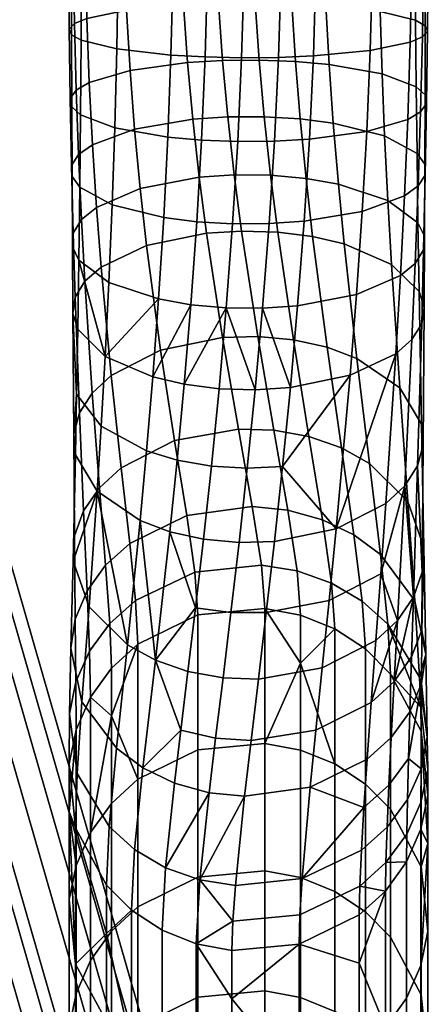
# Model space of a CAD drawing. Header units: millimetres. Extents: x -280 to 280, y -270 to 322.
# Tile 24 of 72: x 247 to 275, y -151 to -83. Entities that reach past the tile are written whole.
import ezdxf

# ---------------------------------------------------------------- set-up
doc = ezdxf.new("R2010")
doc.units = ezdxf.units.MM
doc.header["$MEASUREMENT"] = 0
doc.layers.add('nozky', color=250, linetype='Continuous')
doc.layers.add('podnoz', color=7, linetype='Continuous')

msp = doc.modelspace()

# ---------------------------------------------------------------- meshes
at = {"layer": 'nozky'}
mesh = msp.add_polyface(dxfattribs=at)
corners = [(244.506, -138.973), (244.506, -138.973, 10), (252.821, -167.798), (252.821, -167.798, 10), (252.821, -167.798), (252.821, -167.798, 10), (241.291, -171.124), (241.291, -171.124, 10), (241.291, -171.124), (241.291, -171.124, 10), (232.977, -142.299), (232.977, -142.299, 10), (232.977, -142.299), (232.977, -142.299, 10), (244.506, -138.973), (244.506, -138.973, 10), (244.506, -138.973), (252.821, -167.798), (241.291, -171.124), (232.977, -142.299), (244.506, -138.973, 10), (252.821, -167.798, 10), (241.291, -171.124, 10), (232.977, -142.299, 10), (165, 301), (165, 301, 10), (135, 301), (135, 301, 10), (135, 301), (135, 301, 10), (135, 313), (135, 313, 10), (135, 313), (135, 313, 10), (165, 313), (165, 313, 10), (165, 313), (165, 313, 10), (165, 301), (165, 301, 10), (165, 301), (135, 301), (135, 313), (165, 313), (165, 301, 10), (135, 301, 10), (135, 313, 10), (165, 313, 10), (-165, 301), (-165, 301, 10), (-135, 301), (-135, 301, 10), (-135, 301), (-135, 301, 10), (-135, 313), (-135, 313, 10), (-135, 313), (-135, 313, 10), (-165, 313), (-165, 313, 10), (-165, 313), (-165, 313, 10), (-165, 301), (-165, 301, 10), (-165, 301), (-135, 301), (-135, 313), (-165, 313), (-165, 301, 10), (-135, 301, 10), (-135, 313, 10), (-165, 313, 10), (-244.506, -138.973), (-244.506, -138.973, 10), (-252.821, -167.798), (-252.821, -167.798, 10), (-252.821, -167.798), (-252.821, -167.798, 10), (-241.291, -171.124), (-241.291, -171.124, 10), (-241.291, -171.124), (-241.291, -171.124, 10), (-232.977, -142.299), (-232.977, -142.299, 10), (-232.977, -142.299), (-232.977, -142.299, 10), (-244.506, -138.973), (-244.506, -138.973, 10), (-244.506, -138.973), (-252.821, -167.798), (-241.291, -171.124), (-232.977, -142.299), (-244.506, -138.973, 10), (-252.821, -167.798, 10), (-241.291, -171.124, 10), (-232.977, -142.299, 10), (-20, 292.303, 12), (-20, 321.697, 12), (20, 292.303, 12), (20, 321.697, 12), (0, 292.303, 12), (0, 321.697, 12), (20, 321.697, 12), (20, 292.303, 12), (20, 292, 15), (20, 292.25, 17.729), (20, 293.053, 20.521), (20, 294.445, 23.208), (20, 296.393, 25.607), (20, 298.792, 27.555), (20, 301.479, 28.947), (20, 304.271, 29.75), (20, 307, 30), (20, 309.729, 29.75), (20, 312.521, 28.947), (20, 315.208, 27.555), (20, 317.607, 25.607), (20, 319.555, 23.208), (20, 320.947, 20.521), (20, 321.75, 17.729), (20, 322, 15), (-20, 321.697, 12), (-20, 292.303, 12), (-20, 292, 15), (-20, 292.25, 17.729), (-20, 293.053, 20.521), (-20, 294.445, 23.208), (-20, 296.393, 25.607), (-20, 298.792, 27.555), (-20, 301.479, 28.947), (-20, 304.271, 29.75), (-20, 307, 30), (-20, 309.729, 29.75), (-20, 312.521, 28.947), (-20, 315.208, 27.555), (-20, 317.607, 25.607), (-20, 319.555, 23.208), (-20, 320.947, 20.521), (-20, 321.75, 17.729), (-20, 322, 15), (20, 292.303, 12), (-20, 292.303, 12), (20, 292, 15), (-20, 292, 15), (-20, 296.393, 25.607), (-20, 304.271, 29.75), (20, 307, 30), (-20, 307, 30), (20, 317.607, 25.607), (-20, 320.947, 20.521), (-20, 321.75, 17.729), (20, 322, 15), (-20, 322, 15), (20, 321.697, 12), (-20, 321.697, 12), (0, 292.303, 12), (0, 321.697, 12), (20, 292.25, 17.729), (20, 293.053, 20.521), (20, 294.445, 23.208), (20, 296.393, 25.607), (20, 298.792, 27.555), (20, 301.479, 28.947), (20, 304.271, 29.75), (20, 309.729, 29.75), (20, 312.521, 28.947), (20, 315.208, 27.555), (20, 319.555, 23.208), (20, 320.947, 20.521), (20, 321.75, 17.729), (-20, 319.555, 23.208), (-20, 317.607, 25.607), (-20, 315.208, 27.555), (-20, 312.521, 28.947), (-20, 309.729, 29.75), (-20, 301.479, 28.947), (-20, 298.792, 27.555), (-20, 294.445, 23.208), (-20, 293.053, 20.521), (-20, 292.25, 17.729)]
mesh.append_faces([[corners[k] for k in face] for face in [(0, 1, 3, 2), (4, 5, 7, 6), (8, 9, 11, 10), (12, 13, 15, 14), (19, 17, 18, 18), (17, 19, 16, 16), (23, 22, 21, 21), (21, 20, 23, 23), (24, 25, 27, 26), (28, 29, 31, 30), (32, 33, 35, 34), (36, 37, 39, 38), (41, 43, 40, 40), (43, 41, 42, 42), (45, 44, 47, 47), (47, 46, 45, 45), (48, 50, 51, 49), (52, 54, 55, 53), (56, 58, 59, 57), (60, 62, 63, 61), (65, 64, 67, 67), (67, 66, 65, 65), (69, 71, 68, 68), (71, 69, 70, 70), (72, 74, 75, 73), (76, 78, 79, 77), (80, 82, 83, 81), (84, 86, 87, 85), (91, 90, 89, 89), (89, 88, 91, 91), (95, 93, 94, 94), (93, 95, 92, 92), (101, 100, 96, 97), (100, 101, 99, 98), (104, 103, 102, 102), (120, 105, 104, 104), (105, 119, 106, 106), (120, 104, 102, 102), (119, 118, 106, 106), (105, 120, 119, 119), (117, 107, 118, 118), (107, 106, 118, 118), (109, 108, 116, 116), (111, 110, 113, 113), (114, 110, 109, 109), (113, 112, 111, 111), (116, 108, 117, 117), (115, 114, 109, 109), (109, 116, 115, 115), (113, 110, 114, 114), (107, 117, 108, 108), (123, 121, 122, 122), (139, 123, 124, 124), (124, 125, 138, 138), (139, 121, 123, 123), (138, 125, 137, 137), (124, 138, 139, 139), (136, 137, 126, 126), (126, 137, 125, 125), (128, 135, 127, 127), (130, 132, 129, 129), (133, 128, 129, 129), (132, 130, 131, 131), (135, 136, 127, 127), (134, 128, 133, 133), (128, 134, 135, 135), (132, 133, 129, 129), (126, 127, 136, 136), (155, 140, 142, 142), (157, 158, 178, 179), (158, 159, 177, 178), (142, 157, 179, 143), (160, 161, 176, 144), (162, 163, 145, 175), (147, 145, 163, 146), (161, 162, 175, 176), (159, 160, 144, 177), (143, 141, 155, 155), (142, 143, 155, 155), (164, 165, 173, 174), (166, 148, 171, 172), (148, 167, 170, 171), (165, 166, 172, 173), (168, 169, 150, 149), (156, 151, 153, 153), (169, 151, 152, 150), (167, 168, 149, 170), (152, 151, 156, 154), (174, 147, 146, 164)]])
at = {"layer": 'podnoz'}
mesh = msp.add_polyface(dxfattribs=at)
corners = [(213.378, 247, 10.399), (213.378, -64.73, 10.399), (212.5, -64.73, 15), (212.5, 247, 15), (214.537, 247, 8.16), (214.537, -64.73, 8.16), (218.16, 247, 4.538), (218.16, -64.73, 4.538), (216.161, -64.73, 6.161), (216.161, 247, 6.161), (220.398, 247, 3.378), (220.398, -64.73, 3.378), (229.602, 247, 3.378), (229.602, -64.73, 3.378), (225, -64.73, 2.5), (225, 247, 2.5), (231.84, 247, 4.538), (231.84, -64.73, 4.538), (235.463, 247, 8.16), (235.463, -64.73, 8.16), (233.839, -64.73, 6.161), (233.839, 247, 6.161), (236.622, 247, 10.399), (236.622, -64.73, 10.399), (237.087, -77.945, 10.399), (235.93, -78.026, 8.16), (237.5, -64.73, 15), (237.962, -77.884, 15), (235.463, -64.73, 21.84), (235.93, -78.026, 21.84), (237.087, -77.945, 19.601), (236.622, -64.73, 19.601), (250.219, -73.703, 622.327), (250.219, 164.368, 622.327), (250.002, 164.368, 619.761), (250.002, -73.703, 619.761), (250.316, 164.368, 617.205), (250.316, -73.703, 617.205), (84.208, 90.588, 391.002), (82.177, 89.121, 394.693), (87.694, 80.995, 395.003), (89.938, 82.15, 391.323), (84.935, 91.009, 386.966), (90.739, 82.459, 387.292), (84.45, 90.471, 382.908), (90.204, 81.996, 383.231), (82.641, 88.896, 379.146), (88.207, 80.699, 379.458), (94.38, 72.97, 391.673), (91.973, 72.155, 395.34), (84.386, 79.175, 397.38), (88.422, 70.835, 397.697), (94.666, 72.776, 383.582), (95.24, 73.158, 387.646), (89.146, 70.344, 377.261), (85.06, 78.786, 376.939), (92.522, 71.781, 379.797), (85.411, 68.829, 376.392), (81.581, 76.745, 376.09), (173.377, -143.245, 405.85), (84.633, 69.358, 398.372), (169.589, -144.722, 406.525), (179.335, -141.11, 399.826), (176.928, -141.925, 403.493), (179.621, -141.304, 391.735), (180.195, -140.921, 395.799), (174.101, -143.736, 385.414), (177.478, -142.299, 387.951), (166.578, -146.728, 385.219), (81.623, 67.352, 377.066), (170.367, -145.25, 384.545), (160.62, -148.863, 391.244), (75.665, 65.217, 383.091), (78.072, 66.032, 379.424), (163.027, -148.047, 387.577), (160.334, -148.669, 399.335), (75.379, 65.411, 391.182), (74.805, 65.029, 387.118), (159.76, -149.051, 395.271), (165.854, -146.237, 405.656), (80.899, 67.843, 397.503), (77.522, 66.406, 394.966), (162.478, -147.674, 403.119)]
mesh.append_faces([[corners[k] for k in face] for face in [(0, 1, 2, 3), (4, 5, 1, 0), (6, 7, 8, 9), (10, 11, 7, 6), (9, 8, 5, 4), (12, 13, 14, 15), (16, 17, 13, 12), (18, 19, 20, 21), (22, 23, 19, 18), (23, 24, 25, 19), (26, 27, 24, 23), (28, 29, 30, 31), (27, 26, 31, 30), (32, 33, 34, 35), (35, 34, 36, 37), (38, 39, 40, 41), (42, 38, 41, 43), (44, 42, 43, 45), (46, 44, 45, 47), (48, 41, 40, 49), (49, 40, 50, 51), (52, 45, 43, 53), (54, 55, 47, 56), (56, 47, 45, 52), (53, 43, 41, 48), (57, 58, 55, 54), (59, 51, 60, 61), (62, 48, 49, 63), (63, 49, 51, 59), (64, 52, 53, 65), (66, 54, 56, 67), (67, 56, 52, 64), (65, 53, 48, 62), (68, 69, 57, 70), (71, 72, 73, 74), (74, 73, 69, 68), (75, 76, 77, 78), (79, 80, 81, 82), (61, 60, 80, 79), (82, 81, 76, 75), (78, 77, 72, 71), (70, 57, 54, 66)]])
mesh = msp.add_polyface(dxfattribs=at)
corners = [(233.741, -91.764, 4.538), (231.524, -92.078, 3.378), (230.083, -78.438, 3.378), (232.316, -78.281, 4.538), (235.721, -91.485, 6.161), (234.31, -78.14, 6.161), (237.328, -91.257, 8.16), (235.93, -78.026, 8.16), (238.477, -91.095, 10.399), (237.087, -77.945, 10.399), (239.346, -90.972, 15), (237.962, -77.884, 15), (238.477, -91.095, 19.601), (237.087, -77.945, 19.601), (237.328, -91.257, 21.84), (235.93, -78.026, 21.84), (235.721, -91.485, 23.839), (234.31, -78.14, 23.839), (233.741, -91.764, 25.462), (232.316, -78.281, 25.462), (231.524, -92.078, 26.622), (230.083, -78.438, 26.622), (236.109, -105.115, 4.538), (233.92, -105.583, 3.378), (238.063, -104.697, 6.161), (239.651, -104.358, 8.16), (240.785, -104.115, 10.399), (241.644, -103.932, 15), (240.785, -104.115, 19.601), (239.651, -104.358, 21.84), (238.063, -104.697, 23.839), (236.109, -105.115, 25.462), (233.92, -105.583, 26.622), (229.42, -106.545, 27.5), (226.969, -92.722, 27.5), (231.84, -64.73, 4.538), (229.602, -64.73, 3.378), (235.463, -64.73, 8.16), (233.839, -64.73, 6.161), (233.839, -64.73, 23.839), (235.463, -64.73, 21.84), (229.602, -64.73, 26.622), (231.84, -64.73, 25.462), (250.377, -111.644, 606.979), (250.578, -108.892, 612.437), (250.317, -103.282, 613.404), (250.29, -98.666, 616.077), (250.348, -97.712, 613.742), (250.479, -102.149, 611.168), (250.736, -99.586, 618.327), (250.66, -104.382, 615.577), (250.23, -93.029, 615.91), (250.716, -92.275, 613.536), (250.921, -96.782, 611.467), (250.266, -93.796, 618.329), (250.804, -94.53, 620.641), (250.137, -88.378, 617.555), (250.552, -87.803, 615.104), (250.246, -88.96, 620.037), (250.857, -89.513, 622.395), (250.064, -83.575, 618.764), (250.426, -83.187, 616.256), (250.231, -83.967, 621.292), (250.019, -78.668, 619.509), (250.345, -78.472, 616.966), (250.222, -78.865, 622.066), (250.002, -73.703, 619.761), (250.316, -73.703, 617.205), (250.219, -73.703, 622.327)]
mesh.append_faces([[corners[k] for k in face] for face in [(0, 1, 2, 3), (4, 0, 3, 5), (6, 4, 5, 7), (8, 6, 7, 9), (10, 8, 9, 11), (12, 10, 11, 13), (14, 12, 13, 15), (16, 14, 15, 17), (18, 16, 17, 19), (20, 18, 19, 21), (22, 23, 1, 0), (24, 22, 0, 4), (25, 24, 4, 6), (26, 25, 6, 8), (27, 26, 8, 10), (28, 27, 10, 12), (29, 28, 12, 14), (30, 29, 14, 16), (31, 30, 16, 18), (32, 31, 18, 20), (33, 32, 20, 34), (35, 3, 2, 36), (37, 7, 5, 38), (38, 5, 3, 35), (39, 17, 15, 40), (41, 21, 19, 42), (42, 19, 17, 39), (43, 44, 45, 45), (46, 47, 48, 45), (49, 46, 45, 50), (51, 52, 53, 47), (54, 51, 47, 46), (55, 54, 46, 49), (56, 57, 52, 51), (58, 56, 51, 54), (59, 58, 54, 55), (60, 61, 57, 56), (62, 60, 56, 58), (63, 64, 61, 60), (65, 63, 60, 62), (63, 66, 67, 64), (65, 68, 66, 63)]])
mesh = msp.add_polyface(dxfattribs=at)
corners = [(260.696, -85.75, 606.352), (263.245, -85.725, 606.246), (263.598, -89.65, 605.261), (261.06, -89.66, 605.295), (273.724, -84.472, 624.546), (270.957, -85.046, 628.256), (270.715, -90.666, 627.306), (273.55, -89.826, 623.729), (274.574, -84.11, 622.212), (274.448, -89.294, 621.459), (274.936, -83.722, 619.704), (274.863, -88.719, 619.008), (274.769, -83.331, 617.176), (274.754, -88.137, 616.527), (274.101, -82.96, 614.785), (274.143, -87.583, 614.168), (271.629, -82.355, 610.877), (271.77, -86.672, 610.285), (267.874, -81.932, 608.143), (268.095, -86.025, 607.524), (265.513, -81.801, 607.303), (265.763, -85.819, 606.65), (262.975, -81.746, 606.946), (260.416, -81.771, 607.11), (257.996, -81.873, 607.77), (258.273, -85.889, 606.947), (254.043, -82.251, 610.213), (254.285, -86.431, 609.257), (251.276, -82.826, 613.922), (251.45, -87.27, 612.834), (250.426, -83.187, 616.256), (250.552, -87.803, 615.104), (250.899, -84.337, 623.684), (250.231, -83.967, 621.292), (250.246, -88.96, 620.037), (250.857, -89.513, 622.395), (253.371, -84.942, 627.591), (253.23, -90.424, 626.279), (257.267, -79.56, 631.111), (253.462, -79.352, 628.397), (257.126, -85.365, 630.325), (259.648, -79.623, 631.928), (259.487, -85.496, 631.166), (262.199, -79.648, 632.253), (262.025, -85.551, 631.523), (264.764, -79.632, 632.051), (264.584, -85.526, 631.358), (267.182, -79.578, 631.349), (267.004, -85.424, 630.698), (271.113, -79.384, 628.82), (273.835, -79.091, 625.026), (274.655, -78.909, 622.652), (274.981, -78.713, 620.108), (274.778, -78.516, 617.551), (274.074, -78.33, 615.14), (271.538, -78.029, 611.22), (267.733, -77.82, 608.506), (265.352, -77.757, 607.689), (262.801, -77.732, 607.364), (260.236, -77.748, 607.567), (257.818, -77.802, 608.269), (253.887, -77.997, 610.797), (251.165, -78.289, 614.591), (250.345, -78.472, 616.966), (250.926, -79.05, 624.477), (250.222, -78.865, 622.066), (264.827, -73.703, 632.281), (262.261, -73.703, 632.498), (259.705, -73.703, 632.184)]
mesh.append_faces([[corners[k] for k in face] for face in [(0, 1, 2, 3), (4, 5, 6, 7), (8, 4, 7, 9), (10, 8, 9, 11), (12, 10, 11, 13), (14, 12, 13, 15), (16, 14, 15, 17), (18, 16, 17, 19), (20, 18, 19, 21), (22, 20, 21, 1), (23, 22, 1, 0), (24, 23, 0, 25), (26, 24, 25, 27), (28, 26, 27, 29), (30, 28, 29, 31), (32, 33, 34, 35), (36, 32, 35, 37), (38, 39, 36, 40), (41, 38, 40, 42), (43, 41, 42, 44), (45, 43, 44, 46), (47, 45, 46, 48), (49, 47, 48, 5), (50, 49, 5, 4), (51, 50, 4, 8), (52, 51, 8, 10), (53, 52, 10, 12), (54, 53, 12, 14), (55, 54, 14, 16), (56, 55, 16, 18), (57, 56, 18, 20), (58, 57, 20, 22), (59, 58, 22, 23), (60, 59, 23, 24), (61, 60, 24, 26), (62, 61, 26, 28), (63, 62, 28, 30), (64, 65, 33, 32), (39, 64, 32, 36), (45, 66, 67, 43), (43, 67, 68, 41)]])
mesh = msp.add_polyface(dxfattribs=at)
corners = [(259.593, -97.724, 602.421), (262.028, -97.57, 602.115), (263.146, -104.878, 597.709), (260.7, -104.947, 597.804), (255.438, -98.581, 604.117), (256.407, -105.834, 599.02), (252.276, -100.069, 607.059), (252.97, -107.591, 601.427), (251.151, -101.056, 609.01), (251.654, -108.809, 603.095), (250.479, -102.149, 611.168), (250.767, -110.188, 604.984), (250.317, -103.282, 613.404), (250.578, -108.892, 612.437), (250.66, -104.382, 615.577), (256.261, -102.284, 624.924), (252.562, -106.26, 619.282), (255.858, -107.691, 622.103), (252.819, -101.134, 622.113), (258.504, -102.677, 625.884), (258.046, -108.2, 623.107), (260.961, -102.895, 626.414), (262.972, -108.58, 623.85), (263.484, -102.918, 626.467), (259.085, -93.846, 604.277), (261.516, -93.678, 603.864), (254.995, -94.633, 606.205), (251.958, -95.934, 609.391), (250.921, -96.782, 611.467), (250.348, -97.712, 613.742), (250.736, -99.586, 618.327), (256.619, -96.634, 627.274), (253.048, -95.75, 624.486), (258.911, -96.924, 628.189), (261.402, -97.071, 628.651), (263.94, -97.06, 628.618), (261.06, -89.66, 605.295), (263.598, -89.65, 605.261), (264.039, -93.7, 603.917), (258.634, -89.823, 605.808), (254.6, -90.502, 607.947), (251.676, -91.582, 611.351), (250.716, -92.275, 613.536), (250.804, -94.53, 620.641), (256.905, -91.072, 629.039), (253.23, -90.424, 626.279), (259.237, -91.277, 629.914), (261.755, -91.372, 630.318), (264.304, -91.347, 630.211), (258.273, -85.889, 606.947), (260.696, -85.75, 606.352), (254.285, -86.431, 609.257), (251.45, -87.27, 612.834), (250.552, -87.803, 615.104), (250.857, -89.513, 622.395), (257.126, -85.365, 630.325), (253.371, -84.942, 627.591), (259.487, -85.496, 631.166), (262.025, -85.551, 631.523)]
mesh.append_faces([[corners[k] for k in face] for face in [(0, 1, 2, 3), (4, 0, 3, 5), (6, 4, 5, 7), (8, 6, 7, 9), (10, 8, 9, 11), (12, 13, 14, 14), (15, 16, 17, 17), (18, 16, 15, 15), (19, 17, 20, 20), (15, 17, 19, 19), (19, 20, 21, 21), (21, 22, 23, 23), (24, 25, 1, 0), (26, 24, 0, 4), (27, 26, 4, 6), (28, 27, 6, 8), (29, 28, 8, 10), (16, 30, 14, 14), (30, 16, 18, 18), (31, 32, 18, 15), (33, 31, 15, 19), (34, 33, 19, 21), (35, 34, 21, 23), (36, 37, 38, 25), (39, 36, 25, 24), (40, 39, 24, 26), (41, 40, 26, 27), (42, 41, 27, 28), (32, 43, 30, 18), (44, 45, 32, 31), (46, 44, 31, 33), (47, 46, 33, 34), (48, 47, 34, 35), (49, 50, 36, 39), (51, 49, 39, 40), (52, 51, 40, 41), (53, 52, 41, 42), (45, 54, 43, 32), (55, 56, 45, 44), (57, 55, 44, 46), (58, 57, 46, 47)]])
mesh = msp.add_polyface(dxfattribs=at)
corners = [(272.438, -99.89, 606.683), (274.34, -101.768, 610.388), (274.506, -110.964, 606.047), (273.001, -108.433, 602.58), (269.142, -98.459, 603.862), (270.021, -106.406, 599.803), (266.954, -97.949, 602.859), (267.955, -105.631, 598.741), (264.534, -97.645, 602.259), (265.617, -105.108, 598.024), (262.028, -97.57, 602.115), (263.146, -104.878, 597.709), (263.484, -102.918, 626.467), (265.407, -108.426, 623.544), (265.915, -102.75, 626.055), (270.005, -101.963, 624.126), (269.562, -107.569, 621.848), (273.042, -100.661, 620.94), (272.724, -106.081, 618.906), (274.079, -99.813, 618.864), (273.849, -105.094, 616.955), (274.652, -98.884, 616.589), (274.521, -104, 614.797), (274.71, -97.929, 614.254), (274.683, -102.868, 612.561), (274.264, -97.01, 612.004), (272.181, -95.461, 608.218), (268.739, -94.311, 605.407), (266.496, -93.918, 604.447), (264.039, -93.7, 603.917), (261.516, -93.678, 603.864), (266.366, -96.898, 628.105), (263.94, -97.06, 628.618), (270.4, -96.219, 625.966), (273.324, -95.139, 622.561), (274.284, -94.445, 620.377), (274.77, -93.692, 618.002), (274.734, -92.925, 615.584), (274.196, -92.191, 613.271), (271.952, -90.971, 609.426), (268.381, -90.087, 606.639), (266.089, -89.796, 605.724), (263.598, -89.65, 605.261), (266.727, -91.207, 629.616), (264.304, -91.347, 630.211), (270.715, -90.666, 627.306), (273.55, -89.826, 623.729), (274.448, -89.294, 621.459), (274.863, -88.719, 619.008), (274.754, -88.137, 616.527), (274.143, -87.583, 614.168), (271.77, -86.672, 610.285), (268.095, -86.025, 607.524), (265.763, -85.819, 606.65), (263.245, -85.725, 606.246), (264.584, -85.526, 631.358), (262.025, -85.551, 631.523), (261.755, -91.372, 630.318), (267.004, -85.424, 630.698), (270.957, -85.046, 628.256)]
mesh.append_faces([[corners[k] for k in face] for face in [(0, 1, 2, 3), (4, 0, 3, 5), (6, 4, 5, 7), (8, 6, 7, 9), (10, 8, 9, 11), (12, 13, 14, 14), (15, 14, 13, 16), (17, 15, 16, 18), (19, 17, 18, 20), (21, 19, 20, 22), (23, 21, 22, 24), (25, 23, 24, 1), (26, 25, 1, 0), (27, 26, 0, 4), (28, 27, 4, 6), (29, 28, 6, 8), (30, 29, 8, 10), (31, 32, 12, 14), (33, 31, 14, 15), (34, 33, 15, 17), (35, 34, 17, 19), (36, 35, 19, 21), (37, 36, 21, 23), (38, 37, 23, 25), (39, 38, 25, 26), (40, 39, 26, 27), (41, 40, 27, 28), (42, 41, 28, 29), (43, 44, 32, 31), (45, 43, 31, 33), (46, 45, 33, 34), (47, 46, 34, 35), (48, 47, 35, 36), (49, 48, 36, 37), (50, 49, 37, 38), (51, 50, 38, 39), (52, 51, 39, 40), (53, 52, 40, 41), (54, 53, 41, 42), (55, 56, 57, 44), (58, 55, 44, 43), (59, 58, 43, 45)]])
mesh = msp.add_polyface(dxfattribs=at)
corners = [(239.651, -104.358, 8.16), (242.888, -117.263, 8.16), (241.328, -117.713, 6.161), (238.063, -104.697, 6.161), (240.785, -104.115, 10.399), (244.002, -116.941, 10.399), (241.644, -103.932, 15), (244.846, -116.698, 15), (239.651, -104.358, 21.84), (242.888, -117.263, 21.84), (244.002, -116.941, 19.601), (240.785, -104.115, 19.601), (238.063, -104.697, 23.839), (241.328, -117.713, 23.839), (252.992, -131.2, 561.859), (254.814, -135.59, 541.633), (252.992, -137.259, 542.135), (250.535, -141.564, 543.431), (250.535, -132.163, 573.708), (251.531, -129.901, 572.984), (251.531, -139.29, 542.746), (252.992, -127.881, 572.338), (254.814, -126.221, 571.807), (250.053, -137.851, 563.943), (250.053, -134.52, 574.462), (253.34, -133.437, 597.371), (250.951, -130.215, 595.085), (250.627, -135.185, 585.718), (252.833, -138.86, 587.554), (252.593, -120.748, 588.37), (254.264, -119.248, 587.306), (254.663, -123.202, 579.731), (252.883, -124.785, 580.522), (251.303, -122.531, 589.634), (251.469, -126.698, 581.478), (250.488, -124.491, 591.025), (250.522, -128.829, 582.542), (250.185, -126.502, 592.452), (250.089, -131.041, 583.648), (254.101, -126.263, 606.856), (251.438, -123.62, 604.251), (252.157, -115.376, 596.119), (253.663, -113.993, 594.753), (251.054, -116.982, 597.704), (250.437, -118.715, 599.414), (250.328, -120.464, 601.139), (251.999, -115.618, 612.422), (251.654, -108.809, 603.095), (252.97, -107.591, 601.427), (250.767, -110.188, 604.984), (250.377, -111.644, 606.979), (250.494, -113.087, 608.955), (255.427, -112.822, 618.849), (252.285, -111.098, 616.037), (254.979, -117.644, 615.199), (250.317, -103.282, 613.404), (250.479, -102.149, 611.168), (250.578, -108.892, 612.437), (252.562, -106.26, 619.282), (250.66, -104.382, 615.577), (250.505, -138.96, 575.883)]
mesh.append_faces([[corners[k] for k in face] for face in [(0, 1, 2, 3), (4, 5, 1, 0), (6, 7, 5, 4), (8, 9, 10, 11), (12, 13, 9, 8), (7, 6, 11, 10), (14, 15, 16, 16), (17, 18, 19, 20), (20, 19, 14, 14), (14, 19, 21, 21), (21, 22, 14, 14), (17, 23, 18, 18), (23, 24, 18, 18), (25, 26, 27, 28), (29, 30, 31, 32), (33, 29, 32, 34), (35, 33, 34, 36), (37, 35, 36, 38), (26, 37, 38, 27), (39, 40, 26, 25), (41, 42, 30, 29), (43, 41, 29, 33), (44, 43, 33, 35), (45, 44, 35, 37), (40, 45, 37, 26), (39, 46, 40, 40), (47, 48, 42, 41), (49, 47, 41, 43), (50, 49, 43, 44), (51, 50, 44, 45), (45, 46, 51, 51), (40, 46, 45, 45), (52, 53, 46, 54), (55, 56, 49, 50), (57, 50, 51, 51), (53, 57, 51, 46), (58, 59, 57, 53), (19, 34, 32, 21), (24, 38, 36, 18), (18, 36, 34, 19), (21, 32, 31, 22), (60, 27, 38, 24)]])
mesh = msp.add_polyface(dxfattribs=at)
corners = [(262.767, -116.674, 585.481), (265.232, -116.922, 585.656), (265.876, -121.135, 578.697), (263.403, -120.746, 578.504), (258.214, -117.3, 585.924), (258.771, -121.229, 578.745), (270.899, -113.685, 594.438), (273.562, -116.328, 597.043), (274.049, -123.224, 590.126), (271.66, -120.002, 587.841), (268.955, -112.613, 593.381), (269.821, -118.639, 586.874), (266.699, -111.827, 592.608), (267.636, -117.587, 586.128), (264.265, -111.387, 592.175), (261.808, -111.309, 592.1), (257.376, -112.098, 592.881), (253.663, -113.993, 594.753), (254.264, -119.248, 587.306), (271.678, -121.34, 610.267), (273.346, -115.241, 611.907), (272.03, -116.459, 613.575), (273.946, -122.966, 603.59), (274.233, -113.863, 610.018), (274.563, -121.233, 601.88), (274.623, -112.406, 608.023), (274.506, -110.964, 606.047), (274.672, -119.484, 600.155), (273.001, -108.433, 602.58), (270.021, -106.406, 599.803), (267.955, -105.631, 598.741), (265.617, -105.108, 598.024), (263.146, -104.878, 597.709), (260.7, -104.947, 597.804), (256.407, -105.834, 599.02), (252.97, -107.591, 601.427), (255.858, -107.691, 622.103), (252.562, -106.26, 619.282), (252.285, -111.098, 616.037), (255.427, -112.822, 618.849), (258.046, -108.2, 623.107), (257.554, -113.459, 619.888), (254.979, -117.644, 615.199), (257.045, -118.42, 616.261), (260.466, -108.505, 623.706), (259.934, -113.866, 620.552), (259.383, -118.943, 616.978), (262.422, -114.01, 620.785), (261.854, -119.173, 617.293), (262.972, -108.58, 623.85), (264.863, -113.89, 620.588), (264.3, -119.104, 617.198), (265.407, -108.426, 623.544), (268.593, -118.216, 615.982), (269.562, -107.569, 621.848), (272.724, -106.081, 618.906), (273.849, -105.094, 616.955), (274.521, -104, 614.797), (274.683, -102.868, 612.561), (274.34, -101.768, 610.388), (260.961, -102.895, 626.414), (263.484, -102.918, 626.467)]
mesh.append_faces([[corners[k] for k in face] for face in [(0, 1, 2, 3), (4, 0, 3, 5), (6, 7, 8, 9), (10, 6, 9, 11), (12, 10, 11, 13), (14, 12, 13, 1), (15, 14, 1, 0), (16, 15, 0, 4), (17, 16, 4, 18), (19, 20, 21, 21), (20, 22, 23, 23), (23, 24, 25, 25), (26, 25, 24, 27), (28, 26, 27, 7), (29, 28, 7, 6), (30, 29, 6, 10), (31, 30, 10, 12), (32, 31, 12, 14), (33, 32, 14, 15), (34, 33, 15, 16), (35, 34, 16, 17), (36, 37, 38, 39), (40, 36, 39, 41), (41, 39, 42, 43), (44, 40, 41, 45), (45, 41, 43, 46), (47, 45, 46, 48), (49, 44, 45, 47), (50, 47, 48, 51), (52, 49, 47, 50), (53, 50, 51, 51), (50, 54, 52, 52), (53, 54, 50, 50), (55, 53, 21, 21), (54, 53, 55, 55), (56, 55, 21, 20), (57, 56, 20, 23), (58, 57, 23, 25), (59, 58, 25, 26), (60, 40, 44, 44), (49, 60, 44, 44), (52, 61, 49, 49)]])
mesh = msp.add_polyface(dxfattribs=at)
corners = [(266.119, -127.526, 560.708), (266.119, -124.215, 571.164), (268.494, -125.163, 571.468), (263.645, -123.755, 571.017), (263.645, -133.11, 540.886), (274.815, -126.937, 592.76), (274.373, -128.513, 582.383), (274.049, -123.224, 590.126), (271.66, -120.002, 587.841), (272.167, -124.838, 580.547), (269.821, -118.639, 586.874), (270.397, -123.245, 579.752), (267.636, -117.587, 586.128), (268.259, -121.981, 579.12), (265.232, -116.922, 585.656), (265.876, -121.135, 578.697), (254.264, -119.248, 587.306), (258.214, -117.3, 585.924), (258.771, -121.229, 578.745), (254.663, -123.202, 579.731), (271.337, -125.955, 606.541), (271.019, -130.255, 602.415), (272.843, -124.572, 605.175), (273.814, -127.108, 599.776), (273.946, -122.966, 603.59), (272.612, -128.808, 601.201), (274.563, -121.233, 601.88), (274.536, -125.256, 598.222), (274.672, -119.484, 600.155), (274.512, -128.948, 594.187), (273.562, -116.328, 597.043), (251.999, -115.618, 612.422), (254.101, -126.263, 606.856), (254.979, -117.644, 615.199), (256.045, -127.335, 607.913), (257.045, -118.42, 616.261), (258.833, -123.703, 613.013), (259.383, -118.943, 616.978), (258.301, -128.121, 608.687), (261.285, -124.033, 613.395), (260.735, -128.561, 609.119), (261.854, -119.173, 617.293), (263.737, -124.031, 613.392), (263.192, -128.639, 609.194), (264.3, -119.104, 617.198), (268.101, -123.18, 612.403), (267.624, -127.85, 608.413), (268.593, -118.216, 615.982), (272.03, -116.459, 613.575), (271.678, -121.34, 610.267), (273.346, -115.241, 611.907), (274.233, -113.863, 610.018), (270.614, -126.554, 571.913), (272.357, -128.29, 572.469), (258.982, -124.186, 571.155), (263.403, -120.746, 578.504), (254.814, -126.221, 571.807)]
mesh.append_faces([[corners[k] for k in face] for face in [(0, 1, 2, 2), (0, 3, 1, 1), (4, 3, 0, 0), (5, 6, 7, 7), (8, 7, 6, 9), (10, 8, 9, 11), (12, 10, 11, 13), (14, 12, 13, 15), (16, 17, 18, 19), (20, 21, 22, 22), (23, 24, 25, 25), (22, 25, 24, 24), (26, 24, 23, 27), (27, 28, 26, 26), (5, 27, 29, 29), (28, 27, 5, 5), (30, 28, 5, 7), (31, 32, 33, 33), (33, 34, 35, 35), (34, 33, 32, 32), (35, 36, 37, 37), (36, 34, 38, 38), (35, 34, 36, 36), (39, 36, 38, 40), (41, 37, 36, 39), (42, 39, 40, 43), (44, 41, 39, 42), (45, 42, 43, 46), (47, 44, 42, 45), (48, 47, 45, 49), (49, 45, 46, 20), (22, 49, 20, 20), (22, 50, 49, 49), (24, 50, 22, 22), (26, 51, 24, 24), (2, 13, 11, 52), (1, 15, 13, 2), (52, 11, 9, 53), (54, 18, 55, 3), (56, 19, 18, 54), (3, 55, 15, 1)]])
mesh = msp.add_polyface(dxfattribs=at)
corners = [(237.256, -118.887, 3.378), (250.291, -164.075, 3.378), (245.87, -165.351, 2.5), (232.835, -120.162, 2.5), (239.407, -118.266, 4.538), (252.442, -163.455, 4.538), (242.888, -117.263, 8.16), (255.923, -162.451, 8.16), (254.363, -162.901, 6.161), (241.328, -117.713, 6.161), (244.002, -116.941, 10.399), (257.037, -162.129, 10.399), (244.002, -116.941, 19.601), (257.037, -162.129, 19.601), (257.881, -161.886, 15), (244.846, -116.698, 15), (242.888, -117.263, 21.84), (255.923, -162.451, 21.84), (239.407, -118.266, 25.462), (252.442, -163.455, 25.462), (254.363, -162.901, 23.839), (241.328, -117.713, 23.839), (237.256, -118.887, 26.622), (250.291, -164.075, 26.622), (232.835, -120.162, 27.5), (245.87, -165.351, 27.5), (251.531, -156.492, 481.807), (252.992, -154.441, 481.267), (252.992, -162.24, 450.619), (251.531, -164.3, 451.124), (250.535, -158.788, 482.413), (250.535, -166.606, 451.689), (250.053, -161.181, 483.044), (250.053, -169.01, 452.279), (252.643, -161.32, 516.068), (250.505, -157.308, 514.935), (250.505, -165.689, 484.233), (252.643, -169.72, 485.296), (254.386, -163.073, 516.563), (254.386, -171.482, 485.76), (251.531, -148.154, 512.351), (252.992, -146.114, 511.775), (250.535, -150.44, 512.996), (250.053, -152.822, 513.669), (252.643, -152.389, 546.69), (250.505, -148.398, 545.488), (254.386, -154.134, 547.215), (251.531, -139.29, 542.746), (252.992, -137.259, 542.135), (250.535, -141.564, 543.431), (250.053, -143.934, 544.144), (252.643, -146.277, 566.584), (251.746, -169.121, 26.858), (253.927, -168.601, 25.703), (254.386, -144.665, 577.709), (252.643, -142.93, 577.154), (250.505, -138.96, 575.883), (252.992, -131.2, 561.859), (250.053, -137.851, 563.943), (250.053, -134.52, 574.462), (254.603, -140.453, 588.349), (252.833, -138.86, 587.554), (250.627, -135.185, 585.718)]
mesh.append_faces([[corners[k] for k in face] for face in [(0, 1, 2, 3), (4, 5, 1, 0), (6, 7, 8, 9), (10, 11, 7, 6), (9, 8, 5, 4), (12, 13, 14, 15), (16, 17, 13, 12), (18, 19, 20, 21), (22, 23, 19, 18), (21, 20, 17, 16), (24, 25, 23, 22), (15, 14, 11, 10), (26, 27, 28, 29), (30, 26, 29, 31), (32, 30, 31, 33), (34, 35, 36, 37), (38, 34, 37, 39), (40, 41, 27, 26), (42, 40, 26, 30), (43, 42, 30, 32), (35, 43, 32, 36), (44, 45, 35, 34), (46, 44, 34, 38), (47, 48, 41, 40), (49, 47, 40, 42), (50, 49, 42, 43), (45, 50, 43, 35), (51, 45, 44, 44), (51, 44, 46, 46), (23, 52, 53, 19), (46, 54, 51, 51), (55, 51, 54, 54), (56, 51, 55, 55), (51, 56, 45, 45), (57, 48, 47, 47), (58, 49, 50, 50), (50, 45, 58, 58), (58, 56, 59, 59), (45, 56, 58, 58), (54, 60, 61, 55), (55, 61, 62, 56)]])
mesh = msp.add_polyface(dxfattribs=at)
corners = [(268.494, -134.526, 541.312), (270.614, -135.925, 541.733), (270.614, -144.773, 511.397), (268.494, -143.367, 511), (266.119, -133.573, 541.025), (266.119, -142.409, 510.729), (263.645, -133.11, 540.886), (263.645, -141.944, 510.598), (258.982, -133.544, 541.016), (258.982, -142.379, 510.721), (254.814, -135.59, 541.633), (254.814, -144.436, 511.302), (252.992, -137.259, 542.135), (252.992, -146.114, 511.775), (266.119, -127.526, 560.708), (258.982, -124.186, 571.155), (263.645, -123.755, 571.017), (254.814, -126.221, 571.807), (252.992, -131.2, 561.859), (268.494, -125.163, 571.468), (266.229, -142.47, 589.356), (261.597, -142.952, 589.597), (261.418, -145.428, 584.192), (266.072, -144.988, 584.013), (270.337, -140.496, 588.37), (270.226, -142.992, 583.201), (255.179, -134.8, 598.338), (253.34, -133.437, 597.371), (252.833, -138.86, 587.554), (254.603, -140.453, 588.349), (257.364, -135.852, 599.084), (256.741, -141.718, 588.981), (259.768, -136.517, 599.555), (259.124, -142.564, 589.404), (262.233, -136.765, 599.731), (270.511, -137.55, 593.284), (266.786, -136.14, 599.288), (256.045, -127.335, 607.913), (254.101, -126.263, 606.856), (257.806, -132.178, 604.033), (258.301, -128.121, 608.687), (260.224, -132.732, 604.496), (260.735, -128.561, 609.119), (262.686, -132.895, 604.632), (263.192, -128.639, 609.194), (267.181, -132.184, 604.034), (267.624, -127.85, 608.413), (271.337, -125.955, 606.541), (271.019, -130.255, 602.415), (270.736, -134.191, 597.906), (256.506, -146.057, 578.154), (254.386, -144.665, 577.709), (258.881, -147.005, 578.458), (270.186, -144.999, 577.816), (266.018, -147.034, 578.467), (261.355, -147.465, 578.605)]
mesh.append_faces([[corners[k] for k in face] for face in [(0, 1, 2, 3), (4, 0, 3, 5), (6, 4, 5, 7), (8, 6, 7, 9), (10, 8, 9, 11), (12, 10, 11, 13), (0, 4, 14, 14), (8, 15, 16, 6), (10, 17, 15, 8), (14, 4, 6, 6), (17, 10, 18, 18), (14, 19, 0, 0), (20, 21, 22, 23), (24, 20, 23, 25), (26, 27, 28, 29), (30, 26, 29, 31), (31, 32, 30, 30), (33, 32, 31, 31), (33, 34, 32, 32), (21, 34, 33, 33), (20, 35, 36, 36), (20, 36, 34, 21), (24, 35, 20, 20), (37, 38, 27, 26), (39, 26, 30, 30), (37, 39, 40, 40), (26, 39, 37, 37), (41, 39, 30, 32), (42, 40, 39, 41), (43, 41, 32, 34), (44, 42, 41, 43), (45, 43, 34, 36), (46, 44, 43, 45), (47, 46, 45, 48), (48, 45, 36, 49), (50, 31, 29, 51), (33, 52, 22, 22), (52, 33, 31, 50), (53, 25, 23, 54), (54, 23, 22, 55), (33, 22, 21, 21)]])
mesh = msp.add_polyface(dxfattribs=at)
corners = [(272.357, -137.67, 542.259), (274.495, -141.661, 543.46), (274.495, -150.538, 513.024), (272.357, -146.526, 511.892), (270.614, -135.925, 541.733), (270.614, -144.773, 511.397), (274.947, -140.035, 564.628), (274.465, -148.495, 545.518), (274.947, -146.126, 544.804), (274.465, -139.057, 575.914), (273.469, -141.319, 576.638), (273.469, -150.769, 546.202), (274.495, -132.26, 573.739), (274.947, -136.7, 575.16), (272.357, -128.29, 572.469), (268.494, -134.526, 541.312), (268.494, -125.163, 571.468), (270.614, -126.554, 571.913), (272.117, -138.913, 587.579), (270.337, -140.496, 588.37), (270.226, -142.992, 583.201), (272.036, -141.371, 582.541), (273.531, -137, 586.623), (273.485, -139.403, 581.74), (274.478, -134.869, 585.558), (274.468, -137.201, 580.844), (274.911, -132.657, 584.453), (274.938, -134.91, 579.911), (274.373, -128.513, 582.383), (274.463, -130.599, 578.157), (266.786, -136.14, 599.288), (270.511, -137.55, 593.284), (270.736, -134.191, 597.906), (272.407, -132.691, 596.842), (272.243, -136.006, 592.359), (273.697, -130.909, 595.577), (273.604, -134.155, 591.248), (274.512, -128.948, 594.187), (274.815, -126.937, 592.76), (272.612, -128.808, 601.201), (272.843, -124.572, 605.175), (271.019, -130.255, 602.415), (273.814, -127.108, 599.776), (274.536, -125.256, 598.222), (272.008, -143.339, 577.284), (270.186, -144.999, 577.816), (272.167, -124.838, 580.547)]
mesh.append_faces([[corners[k] for k in face] for face in [(0, 1, 2, 3), (4, 0, 3, 5), (6, 7, 8, 8), (7, 9, 10, 11), (8, 1, 6, 6), (7, 6, 9, 9), (6, 12, 13, 13), (6, 13, 9, 9), (1, 12, 6, 6), (12, 1, 0, 14), (15, 16, 17, 4), (4, 17, 14, 0), (18, 19, 20, 21), (22, 18, 21, 23), (24, 22, 23, 25), (26, 24, 25, 27), (28, 26, 27, 29), (30, 31, 32, 32), (33, 32, 31, 34), (34, 31, 19, 18), (35, 33, 34, 36), (36, 34, 18, 22), (37, 36, 24, 24), (24, 36, 22, 22), (36, 37, 35, 35), (26, 37, 24, 24), (37, 26, 38, 38), (28, 38, 26, 26), (39, 40, 41, 41), (39, 41, 32, 33), (42, 39, 33, 35), (43, 42, 35, 37), (44, 20, 45, 45), (10, 21, 44, 44), (9, 25, 23, 10), (10, 23, 21, 21), (44, 21, 20, 20), (12, 29, 27, 13), (29, 12, 14, 14), (46, 29, 14, 14), (29, 46, 28, 28), (13, 27, 25, 9)]])
mesh = msp.add_polyface(dxfattribs=at)
corners = [(272.357, -154.856, 481.376), (274.495, -158.887, 482.439), (274.495, -166.705, 451.714), (272.357, -162.657, 450.721), (270.614, -153.094, 480.911), (270.614, -160.887, 450.287), (268.494, -151.682, 480.539), (268.494, -159.468, 449.939), (266.119, -150.719, 480.285), (266.119, -158.501, 449.701), (263.645, -150.252, 480.162), (263.645, -158.032, 449.586), (258.982, -150.69, 480.277), (258.982, -158.472, 449.694), (254.814, -152.756, 480.822), (254.814, -160.547, 450.203), (252.992, -154.441, 481.267), (252.992, -162.24, 450.619), (274.947, -155.025, 514.29), (274.465, -157.406, 514.963), (274.465, -165.788, 484.259), (274.947, -163.395, 483.628), (274.495, -150.538, 513.024), (272.357, -146.526, 511.892), (270.614, -144.773, 511.397), (268.494, -143.367, 511), (266.119, -142.409, 510.729), (263.645, -141.944, 510.598), (258.982, -142.379, 510.721), (254.814, -144.436, 511.302), (252.992, -146.114, 511.775), (256.506, -155.533, 547.636), (254.386, -154.134, 547.215), (254.386, -163.073, 516.563), (256.506, -164.48, 516.959), (258.881, -156.486, 547.923), (258.881, -165.438, 517.23), (261.355, -156.949, 548.062), (261.355, -165.902, 517.361), (266.018, -156.515, 547.932), (266.018, -165.467, 517.238), (270.186, -154.469, 547.316), (270.186, -163.41, 516.658), (272.008, -152.8, 546.813), (272.008, -161.733, 516.184), (273.469, -150.769, 546.202), (273.469, -159.692, 515.608), (274.465, -148.495, 545.518), (274.947, -146.126, 544.804), (274.495, -141.661, 543.46), (261.355, -150.821, 568.008), (258.881, -147.005, 578.458), (256.506, -146.057, 578.154), (254.386, -144.665, 577.709), (270.186, -148.35, 567.234), (266.018, -147.034, 578.467), (273.469, -141.319, 576.638), (272.008, -143.339, 577.284), (261.355, -147.465, 578.605), (270.186, -144.999, 577.816), (261.418, -145.428, 584.192)]
mesh.append_faces([[corners[k] for k in face] for face in [(0, 1, 2, 3), (4, 0, 3, 5), (6, 4, 5, 7), (8, 6, 7, 9), (10, 8, 9, 11), (12, 10, 11, 13), (14, 12, 13, 15), (16, 14, 15, 17), (18, 19, 20, 21), (22, 18, 21, 1), (23, 22, 1, 0), (24, 23, 0, 4), (25, 24, 4, 6), (26, 25, 6, 8), (27, 26, 8, 10), (28, 27, 10, 12), (29, 28, 12, 14), (30, 29, 14, 16), (31, 32, 33, 34), (35, 31, 34, 36), (37, 35, 36, 38), (39, 37, 38, 40), (41, 39, 40, 42), (43, 41, 42, 44), (45, 43, 44, 46), (47, 45, 46, 19), (48, 47, 19, 18), (49, 48, 18, 22), (35, 37, 50, 51), (39, 50, 37, 37), (35, 51, 52, 31), (31, 52, 53, 32), (39, 41, 54, 55), (54, 41, 43, 43), (45, 56, 57, 43), (57, 54, 43, 43), (55, 50, 39, 39), (51, 50, 58, 58), (55, 54, 59, 59), (58, 50, 55, 55), (57, 59, 54, 54), (60, 51, 58, 58)]])

doc.saveas('drawing.dxf')
